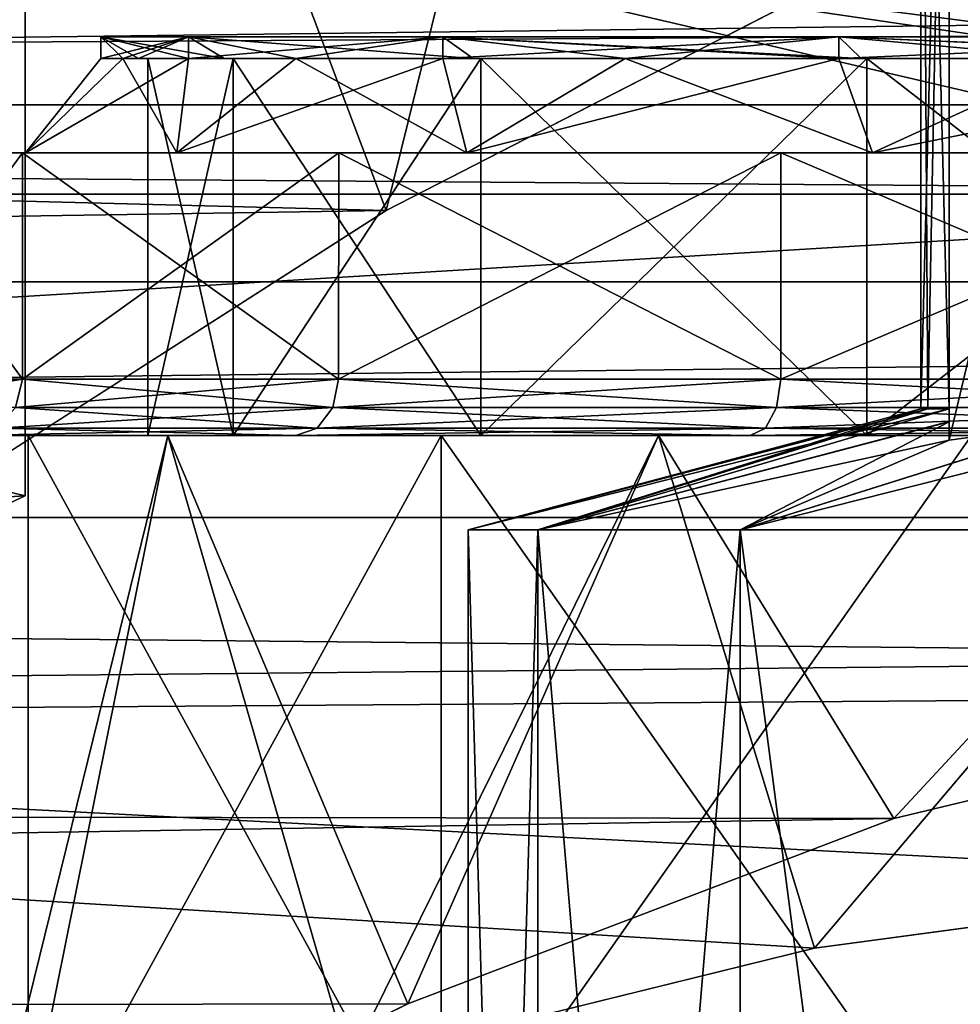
# Model space of a CAD drawing. Header units: millimetres. Extents: x -144 to 364, y -408 to 1133.
# Tile 75 of 256: x -9.93 to -4.94, y -17.77 to -12.54. Entities that reach past the tile are written whole.
import ezdxf

# ---------------------------------------------------------------- set-up
doc = ezdxf.new("R2010")
doc.units = ezdxf.units.MM
doc.header["$LTSCALE"] = 41.718519
for name, color, linetype in [('116', 7, 'CONTINUOUS'), ('117', 7, 'CONTINUOUS'), ('118', 7, 'CONTINUOUS'), ('12', 7, 'CONTINUOUS'), ('138', 7, 'CONTINUOUS'), ('141', 7, 'CONTINUOUS'), ('143', 7, 'CONTINUOUS'), ('145', 7, 'CONTINUOUS'), ('147', 7, 'CONTINUOUS'), ('148', 7, 'CONTINUOUS'), ('151', 7, 'CONTINUOUS'), ('152', 7, 'CONTINUOUS'), ('153', 7, 'CONTINUOUS'), ('154', 7, 'CONTINUOUS'), ('155', 7, 'CONTINUOUS'), ('17', 7, 'CONTINUOUS'), ('28', 7, 'CONTINUOUS'), ('677', 7, 'CONTINUOUS'), ('679', 7, 'CONTINUOUS'), ('78', 7, 'CONTINUOUS'), ('79', 7, 'CONTINUOUS'), ('803', 7, 'CONTINUOUS'), ('804', 7, 'CONTINUOUS'), ('805', 7, 'CONTINUOUS'), ('808', 7, 'CONTINUOUS'), ('810', 7, 'CONTINUOUS'), ('812', 7, 'CONTINUOUS'), ('813', 7, 'CONTINUOUS'), ('814', 7, 'CONTINUOUS'), ('815', 7, 'CONTINUOUS'), ('816', 7, 'CONTINUOUS'), ('817', 7, 'CONTINUOUS'), ('88', 7, 'CONTINUOUS')]:
    doc.layers.add(name, color=color, linetype=linetype)

msp = doc.modelspace()

# ---------------------------------------------------------------- linework, layer by layer
at = {"layer": '116', "color": 7, "linetype": 'CONTINUOUS', "true_color": 0xaaaaaa}
for points in [[(-75, -11.5515, 16.3267), (-75, -13.4696, 14.7841), (75, -11.5515, 16.3267), (-75, -11.5515, 16.3267)], [(75, -11.5515, 16.3267), (-75, -13.4696, 14.7841), (75, -13.4696, 14.7841), (75, -11.5515, 16.3267)], [(-75, -13.4696, 14.7841), (-75, -15.1837, 13.0175), (75, -13.4696, 14.7841), (-75, -13.4696, 14.7841)], [(75, -13.4696, 14.7841), (-75, -15.1837, 13.0175), (75, -15.1837, 13.0175), (75, -13.4696, 14.7841)], [(0, -15.9245, 12.1), (-75, -15.1837, 13.0175), (-75, -16.6678, 11.0538), (0, -15.9245, 12.1)], [(-75, -15.1837, 13.0175), (0, -15.9245, 12.1), (75, -15.1837, 13.0175), (-75, -15.1837, 13.0175)], [(-2.6152, -16.1378, 11.814), (0, -15.9245, 12.1), (-75, -16.6678, 11.0538), (-2.6152, -16.1378, 11.814)], [(-5.2932, -16.7812, 10.8808), (-2.6152, -16.1378, 11.814), (-75, -16.6678, 11.0538), (-5.2932, -16.7812, 10.8808)], [(-5.2932, -16.7812, 10.8808), (-75, -16.6678, 11.0538), (-75, -17.8994, 8.9226), (-5.2932, -16.7812, 10.8808)], [(-7.8703, -17.7632, 9.1907), (-5.2932, -16.7812, 10.8808), (-75, -17.8994, 8.9226), (-7.8703, -17.7632, 9.1907)], [(-9.9551, -18.7802, 6.8779), (-7.8703, -17.7632, 9.1907), (-75, -17.8994, 8.9226), (-9.9551, -18.7802, 6.8779)]]:
    msp.add_3dface(points, dxfattribs=at)
at = {"layer": '117', "color": 7, "linetype": 'CONTINUOUS', "true_color": 0xaaaaaa}
for points in [[(-2.934, -17.0946, -11.7389), (-5.7148, -17.4675, -10.6654), (-63.605, -13.9334, -20.8398), (-2.934, -17.0946, -11.7389)], [(63.605, -13.9334, -20.8398), (-2.934, -17.0946, -11.7389), (-63.605, -13.9334, -20.8398), (63.605, -13.9334, -20.8398)], [(-5.7148, -17.4675, -10.6654), (-8.1814, -18.0756, -8.9149), (-63.605, -13.9334, -20.8398), (-5.7148, -17.4675, -10.6654)], [(-8.1814, -18.0756, -8.9149), (-10.1658, -18.8927, -6.5625), (-63.605, -13.9334, -20.8398), (-8.1814, -18.0756, -8.9149)]]:
    msp.add_3dface(points, dxfattribs=at)
at = {"layer": '118', "color": 7, "linetype": 'CONTINUOUS', "true_color": 0xaaaaaa}
for points in [[(-62.4814, -12.9957, -22.9767), (-61.529, -12.2085, -24.2774), (61.5315, -12.2107, -24.2741), (-62.4814, -12.9957, -22.9767)], [(62.4826, -12.9965, -22.9752), (-62.4814, -12.9957, -22.9767), (61.5315, -12.2107, -24.2741), (62.4826, -12.9965, -22.9752)], [(63.605, -13.9334, -20.8398), (-63.605, -13.9334, -20.8398), (-62.4814, -12.9957, -22.9767), (63.605, -13.9334, -20.8398)], [(63.605, -13.9334, -20.8398), (-62.4814, -12.9957, -22.9767), (62.4826, -12.9965, -22.9752), (63.605, -13.9334, -20.8398)]]:
    msp.add_3dface(points, dxfattribs=at)
at = {"layer": '12', "color": 7, "linetype": 'CONTINUOUS', "true_color": 0xaaaaaa}
for points in [[(-9.8998, -9, -8.4258), (-67, -1.5, 1.5226), (-9.8998, -15.0696, -8.4258), (-9.8998, -9, -8.4258)], [(-9.8998, -15.0696, -8.4258), (-67, -1.5, 1.5226), (-26.2445, -16.0588, -5.5781), (-9.8998, -15.0696, -8.4258)]]:
    msp.add_3dface(points, dxfattribs=at)
at = {"layer": '138', "color": 7, "linetype": 'CONTINUOUS', "true_color": 0xaaaaaa}
for points in [[(-7.55, -15.25), (-7.1805, -15.25, 2.3331), (-7.55, -28), (-7.55, -15.25)], [(-7.55, -28), (-7.1805, -15.25, 2.3331), (-7.1805, -28.001, 2.3331), (-7.55, -28)], [(-7.1805, -15.25, 2.3331), (-6.1081, -15.25, 4.4378), (-7.1805, -28.001, 2.3331), (-7.1805, -15.25, 2.3331)], [(-7.1805, -28.001, 2.3331), (-6.1081, -15.25, 4.4378), (-6.1081, -28.0018, 4.4378), (-7.1805, -28.001, 2.3331)], [(-6.1081, -15.25, 4.4378), (-4.4378, -15.25, 6.1081), (-6.1081, -28.0018, 4.4378), (-6.1081, -15.25, 4.4378)], [(-6.1081, -28.0018, 4.4378), (-4.4378, -15.25, 6.1081), (-4.4378, -28.0025, 6.1081), (-6.1081, -28.0018, 4.4378)]]:
    msp.add_3dface(points, dxfattribs=at)
at = {"layer": '141', "color": 7, "linetype": 'CONTINUOUS', "true_color": 0xaaaaaa}
for points in [[(-11.274, -14.75, 3.3103), (-11.2741, -18.75, 3.3103), (-9.8848, -18.75, 6.3525), (-11.274, -14.75, 3.3103)], [(-9.8847, -14.75, 6.3525), (-11.274, -14.75, 3.3103), (-9.8848, -18.75, 6.3525), (-9.8847, -14.75, 6.3525)], [(-9.8847, -14.75, 6.3525), (-9.8848, -18.75, 6.3525), (-7.6946, -18.75, 8.8801), (-9.8847, -14.75, 6.3525)], [(-7.6946, -14.75, 8.8801), (-9.8847, -14.75, 6.3525), (-7.6946, -18.75, 8.8801), (-7.6946, -14.75, 8.8801)], [(-4.8811, -14.75, 10.6882), (-7.6946, -14.75, 8.8801), (-4.8811, -18.75, 10.6882), (-4.8811, -14.75, 10.6882)], [(-7.6946, -14.75, 8.8801), (-7.6946, -18.75, 8.8801), (-4.8811, -18.75, 10.6882), (-7.6946, -14.75, 8.8801)]]:
    msp.add_3dface(points, dxfattribs=at)
at = {"layer": '143', "color": 7, "linetype": 'CONTINUOUS', "true_color": 0xaaaaaa}
for points in [[(-7.55, -15.25), (-7.55, -28), (-7.1805, -27.9991, -2.3331), (-7.55, -15.25)], [(-7.1805, -15.25, -2.3331), (-7.55, -15.25), (-7.1805, -27.9991, -2.3331), (-7.1805, -15.25, -2.3331)], [(-6.1081, -15.25, -4.4378), (-7.1805, -15.25, -2.3331), (-6.1081, -27.9983, -4.4378), (-6.1081, -15.25, -4.4378)], [(-6.1081, -27.9983, -4.4378), (-7.1805, -15.25, -2.3331), (-7.1805, -27.9991, -2.3331), (-6.1081, -27.9983, -4.4378)], [(-4.4378, -15.25, -6.1081), (-6.1081, -15.25, -4.4378), (-4.4378, -27.9976, -6.1081), (-4.4378, -15.25, -6.1081)], [(-4.4378, -27.9976, -6.1081), (-6.1081, -15.25, -4.4378), (-6.1081, -27.9983, -4.4378), (-4.4378, -27.9976, -6.1081)]]:
    msp.add_3dface(points, dxfattribs=at)
at = {"layer": '145', "color": 7, "linetype": 'CONTINUOUS', "true_color": 0xaaaaaa}
for points in [[(-11.274, -14.75, -3.3103), (-9.8848, -18.75, -6.3525), (-11.2741, -18.75, -3.3103), (-11.274, -14.75, -3.3103)], [(-11.274, -14.75, -3.3103), (-9.8847, -14.75, -6.3525), (-9.8848, -18.75, -6.3525), (-11.274, -14.75, -3.3103)], [(-9.8847, -14.75, -6.3525), (-7.6946, -14.75, -8.8801), (-9.8848, -18.75, -6.3525), (-9.8847, -14.75, -6.3525)], [(-7.6946, -14.75, -8.8801), (-7.6946, -18.75, -8.8801), (-9.8848, -18.75, -6.3525), (-7.6946, -14.75, -8.8801)], [(-7.6946, -14.75, -8.8801), (-4.8811, -14.75, -10.6882), (-7.6946, -18.75, -8.8801), (-7.6946, -14.75, -8.8801)], [(-4.8811, -14.75, -10.6882), (-4.8811, -18.75, -10.6882), (-7.6946, -18.75, -8.8801), (-4.8811, -14.75, -10.6882)]]:
    msp.add_3dface(points, dxfattribs=at)
at = {"layer": '147', "color": 7, "linetype": 'CONTINUOUS', "true_color": 0xaaaaaa}
for points in [[(-7.1805, -15.25, 2.3331), (-7.55, -15.25), (-5, -14.6069, 1.2339), (-7.1805, -15.25, 2.3331)], [(-7.55, -15.25), (-5.15, -14.6069), (-5.1124, -14.6069, 0.6215), (-7.55, -15.25)], [(-5, -14.6069, 1.2339), (-7.55, -15.25), (-5.1124, -14.6069, 0.6215), (-5, -14.6069, 1.2339)], [(-5, -14.6757, 2.0571), (-7.1805, -15.25, 2.3331), (-5, -14.6069, 1.2339), (-5, -14.6757, 2.0571)], [(-4.4378, -15.25, 6.1081), (-6.1081, -15.25, 4.4378), (-3.5686, -14.6069, 3.7132), (-4.4378, -15.25, 6.1081)], [(-3.5686, -14.6069, 3.7132), (-6.1081, -15.25, 4.4378), (-4.2839, -14.676, 3.3002), (-3.5686, -14.6069, 3.7132)], [(-5, -14.774, 2.8868), (-7.1805, -15.25, 2.3331), (-5, -14.6757, 2.0571), (-5, -14.774, 2.8868)], [(-4.2839, -14.676, 3.3002), (-6.1081, -15.25, 4.4378), (-5, -14.774, 2.8868), (-4.2839, -14.676, 3.3002)], [(-6.1081, -15.25, 4.4378), (-7.1805, -15.25, 2.3331), (-5, -14.774, 2.8868), (-6.1081, -15.25, 4.4378)]]:
    msp.add_3dface(points, dxfattribs=at)
at = {"layer": '148', "color": 7, "linetype": 'CONTINUOUS', "true_color": 0xaaaaaa}
for points in [[(-7.55, -15.25), (-7.1805, -15.25, -2.3331), (-5.15, -14.6069), (-7.55, -15.25)], [(-5.15, -14.6069), (-7.1805, -15.25, -2.3331), (-5.1124, -14.6069, -0.6215), (-5.15, -14.6069)], [(-5.1124, -14.6069, -0.6215), (-7.1805, -15.25, -2.3331), (-5, -14.6069, -1.2339), (-5.1124, -14.6069, -0.6215)], [(-5, -14.6069, -1.2339), (-7.1805, -15.25, -2.3331), (-5, -14.676, -2.0599), (-5, -14.6069, -1.2339)], [(-7.1805, -15.25, -2.3331), (-6.1081, -15.25, -4.4378), (-5, -14.676, -2.0599), (-7.1805, -15.25, -2.3331)], [(-6.1081, -15.25, -4.4378), (-4.4378, -15.25, -6.1081), (-4.2815, -14.6757, -3.3016), (-6.1081, -15.25, -4.4378)], [(-5, -14.774, -2.8868), (-6.1081, -15.25, -4.4378), (-4.2815, -14.6757, -3.3016), (-5, -14.774, -2.8868)], [(-5, -14.676, -2.0599), (-6.1081, -15.25, -4.4378), (-5, -14.774, -2.8868), (-5, -14.676, -2.0599)]]:
    msp.add_3dface(points, dxfattribs=at)
at = {"layer": '151', "color": 7, "linetype": 'CONTINUOUS', "true_color": 0xaaaaaa}
for points in [[(-3.5686, -8.75, -3.7132), (-5, -8.75, -2.8868), (-5, -14.774, -2.8868), (-3.5686, -8.75, -3.7132)], [(-3.5686, -8.75, -3.7132), (-5, -14.774, -2.8868), (-4.2815, -14.6757, -3.3016), (-3.5686, -8.75, -3.7132)]]:
    msp.add_3dface(points, dxfattribs=at)
at = {"layer": '152', "color": 7, "linetype": 'CONTINUOUS', "true_color": 0xaaaaaa}
for points in [[(-5, -8.75, -2.8868), (-5, -8.75, -1.2339), (-5, -14.6069, -1.2339), (-5, -8.75, -2.8868)], [(-5, -8.75, -2.8868), (-5, -14.6069, -1.2339), (-5, -14.676, -2.0599), (-5, -8.75, -2.8868)], [(-5, -8.75, -2.8868), (-5, -14.676, -2.0599), (-5, -14.774, -2.8868), (-5, -8.75, -2.8868)]]:
    msp.add_3dface(points, dxfattribs=at)
at = {"layer": '153', "color": 7, "linetype": 'CONTINUOUS', "true_color": 0xaaaaaa}
for points in [[(-5, -8.75, -1.2339), (-5.15, -8.75), (-5, -14.6069, -1.2339), (-5, -8.75, -1.2339)], [(-5.15, -8.75), (-5, -8.75, 1.2339), (-5.15, -14.6069), (-5.15, -8.75)], [(-5.15, -8.75), (-5.15, -14.6069), (-5.1124, -14.6069, -0.6215), (-5.15, -8.75)], [(-5.15, -8.75), (-5.1124, -14.6069, -0.6215), (-5, -14.6069, -1.2339), (-5.15, -8.75)], [(-5.15, -14.6069), (-5, -8.75, 1.2339), (-5.1124, -14.6069, 0.6215), (-5.15, -14.6069)], [(-5, -8.75, 1.2339), (-5, -14.6069, 1.2339), (-5.1124, -14.6069, 0.6215), (-5, -8.75, 1.2339)]]:
    msp.add_3dface(points, dxfattribs=at)
at = {"layer": '154', "color": 7, "linetype": 'CONTINUOUS', "true_color": 0xaaaaaa}
for points in [[(-5, -8.75, 1.2339), (-5, -8.75, 2.8868), (-5, -14.774, 2.8868), (-5, -8.75, 1.2339)], [(-5, -8.75, 1.2339), (-5, -14.774, 2.8868), (-5, -14.6757, 2.0571), (-5, -8.75, 1.2339)], [(-5, -8.75, 1.2339), (-5, -14.6757, 2.0571), (-5, -14.6069, 1.2339), (-5, -8.75, 1.2339)]]:
    msp.add_3dface(points, dxfattribs=at)
at = {"layer": '155', "color": 7, "linetype": 'CONTINUOUS', "true_color": 0xaaaaaa}
for points in [[(-5, -8.75, 2.8868), (-3.5686, -8.75, 3.7132), (-3.5686, -14.6069, 3.7132), (-5, -8.75, 2.8868)], [(-5, -8.75, 2.8868), (-3.5686, -14.6069, 3.7132), (-4.2839, -14.676, 3.3002), (-5, -8.75, 2.8868)], [(-5, -8.75, 2.8868), (-4.2839, -14.676, 3.3002), (-5, -14.774, 2.8868), (-5, -8.75, 2.8868)]]:
    msp.add_3dface(points, dxfattribs=at)
at = {"layer": '17', "color": 7, "linetype": 'CONTINUOUS', "true_color": 0xaaaaaa}
for points in [[(-2.2313, 13.5478, -12.8071), (-43.7228, -16.0588, -5.5781), (-43.7228, 16.0588, -5.5781), (-2.2313, 13.5478, -12.8071)], [(-2.2313, 13.5478, -12.8071), (-2.2313, -13.5478, -12.8071), (-43.7228, -16.0588, -5.5781), (-2.2313, 13.5478, -12.8071)]]:
    msp.add_3dface(points, dxfattribs=at)
at = {"layer": '28', "color": 7, "linetype": 'CONTINUOUS', "true_color": 0xaaaaaa}
for points in [[(-11.8784, -9, -5.2825), (-9.8998, -9, -8.4258), (-11.7424, -16.0588, -5.5781), (-11.8784, -9, -5.2825)], [(-9.702, -9, 8.6529), (-11.7528, -9, 5.5562), (-10.3174, -15.0482, 7.909), (-9.702, -9, 8.6529)], [(-11.7424, -16.0588, -5.5781), (-9.8998, -9, -8.4258), (-10.9149, -15.5435, -7.0616), (-11.7424, -16.0588, -5.5781)], [(-9.8998, -9, -8.4258), (-9.8998, -15.0696, -8.4258), (-10.9149, -15.5435, -7.0616), (-9.8998, -9, -8.4258)], [(-7.9863, -13.5566, 10.2576), (-9.702, -9, 8.6529), (-10.3174, -15.0482, 7.909), (-7.9863, -13.5566, 10.2576)], [(-6.8592, -9, 11.0432), (-9.702, -9, 8.6529), (-7.9863, -13.5566, 10.2576), (-6.8592, -9, 11.0432)], [(-5.2083, -12.1296, 11.9111), (-6.8592, -9, 11.0432), (-7.9863, -13.5566, 10.2576), (-5.2083, -12.1296, 11.9111)]]:
    msp.add_3dface(points, dxfattribs=at)
at = {"layer": '677', "color": 7, "linetype": 'CONTINUOUS', "true_color": 0xaaaaaa}
for points in [[(-67, -14.4577, 8.9429), (-67, -12.0128, 12.0288), (-7.9863, -13.5566, 10.2576), (-67, -14.4577, 8.9429)], [(-67, -12.0128, 12.0288), (-5.2083, -12.1296, 11.9111), (-7.9863, -13.5566, 10.2576), (-67, -12.0128, 12.0288)], [(-67, -14.4577, 8.9429), (-7.9863, -13.5566, 10.2576), (-10.3174, -15.0482, 7.909), (-67, -14.4577, 8.9429)]]:
    msp.add_3dface(points, dxfattribs=at)
at = {"layer": '679', "color": 7, "linetype": 'CONTINUOUS', "true_color": 0xaaaaaa}
msp.add_3dface([(-9.8998, -15.0696, -8.4258), (-26.2445, -16.0588, -5.5781), (-10.9149, -15.5435, -7.0616), (-9.8998, -15.0696, -8.4258)], dxfattribs=at)
at = {"layer": '78', "color": 7, "linetype": 'CONTINUOUS', "true_color": 0xaaaaaa}
for points in [[(-11.274, -14.75, -3.3103), (-11.0065, -14.75, -5.0265), (-9.8847, -14.75, -6.3525), (-11.274, -14.75, -3.3103)], [(-9.8847, -14.75, 6.3525), (-11.0065, -14.75, 5.0265), (-11.274, -14.75, 3.3103), (-9.8847, -14.75, 6.3525)], [(-11.0065, -14.75, -5.0265), (-9.1446, -14.75, -7.9238), (-9.8847, -14.75, -6.3525), (-11.0065, -14.75, -5.0265)], [(-9.1446, -14.75, 7.9238), (-11.0065, -14.75, 5.0265), (-9.8847, -14.75, 6.3525), (-9.1446, -14.75, 7.9238)], [(-9.8847, -14.75, -6.3525), (-9.1446, -14.75, -7.9238), (-7.6946, -14.75, -8.8801), (-9.8847, -14.75, -6.3525)], [(-7.6946, -14.75, 8.8801), (-9.1446, -14.75, 7.9238), (-9.8847, -14.75, 6.3525), (-7.6946, -14.75, 8.8801)], [(-9.1446, -14.75, -7.9238), (-6.5417, -14.75, -10.1792), (-7.6946, -14.75, -8.8801), (-9.1446, -14.75, -7.9238)], [(-6.5417, -14.75, 10.1792), (-9.1446, -14.75, 7.9238), (-7.6946, -14.75, 8.8801), (-6.5417, -14.75, 10.1792)], [(-7.6946, -14.75, -8.8801), (-6.5417, -14.75, -10.1792), (-4.8811, -14.75, -10.6882), (-7.6946, -14.75, -8.8801)], [(-4.8811, -14.75, 10.6882), (-6.5417, -14.75, 10.1792), (-7.6946, -14.75, 8.8801), (-4.8811, -14.75, 10.6882)], [(-6.5417, -14.75, -10.1792), (-3.409, -14.75, -11.6099), (-4.8811, -14.75, -10.6882), (-6.5417, -14.75, -10.1792)], [(-3.409, -14.75, 11.6099), (-6.5417, -14.75, 10.1792), (-4.8811, -14.75, 10.6882), (-3.409, -14.75, 11.6099)]]:
    msp.add_3dface(points, dxfattribs=at)
at = {"layer": '79', "color": 7, "linetype": 'CONTINUOUS', "true_color": 0xaaaaaa}
for points in [[(-9.1446, -14.75, -7.9238), (-11.0065, -14.75, -5.0265), (-10.1658, -18.8927, -6.5625), (-9.1446, -14.75, -7.9238)], [(-11.0065, -14.75, 5.0265), (-9.1446, -14.75, 7.9238), (-9.9551, -18.7802, 6.8779), (-11.0065, -14.75, 5.0265)], [(-8.1814, -18.0756, -8.9149), (-9.1446, -14.75, -7.9238), (-10.1658, -18.8927, -6.5625), (-8.1814, -18.0756, -8.9149)], [(-9.9551, -18.7802, 6.8779), (-9.1446, -14.75, 7.9238), (-7.8703, -17.7632, 9.1907), (-9.9551, -18.7802, 6.8779)], [(-6.5417, -14.75, -10.1792), (-9.1446, -14.75, -7.9238), (-8.1814, -18.0756, -8.9149), (-6.5417, -14.75, -10.1792)], [(-9.1446, -14.75, 7.9238), (-6.5417, -14.75, 10.1792), (-7.8703, -17.7632, 9.1907), (-9.1446, -14.75, 7.9238)], [(-5.7148, -17.4675, -10.6654), (-6.5417, -14.75, -10.1792), (-8.1814, -18.0756, -8.9149), (-5.7148, -17.4675, -10.6654)], [(-7.8703, -17.7632, 9.1907), (-6.5417, -14.75, 10.1792), (-5.2932, -16.7812, 10.8808), (-7.8703, -17.7632, 9.1907)], [(-3.409, -14.75, -11.6099), (-6.5417, -14.75, -10.1792), (-5.7148, -17.4675, -10.6654), (-3.409, -14.75, -11.6099)], [(-6.5417, -14.75, 10.1792), (-3.409, -14.75, 11.6099), (-5.2932, -16.7812, 10.8808), (-6.5417, -14.75, 10.1792)], [(-2.934, -17.0946, -11.7389), (-3.409, -14.75, -11.6099), (-5.7148, -17.4675, -10.6654), (-2.934, -17.0946, -11.7389)], [(-5.2932, -16.7812, 10.8808), (-3.409, -14.75, 11.6099), (-2.6152, -16.1378, 11.814), (-5.2932, -16.7812, 10.8808)]]:
    msp.add_3dface(points, dxfattribs=at)
at = {"layer": '803', "color": 7, "linetype": 'CONTINUOUS', "true_color": 0xaaaaaa}
for points in [[(-9.5, -12.6345), (-9.035, -12.6345, 2.9357), (-9.5, -12.75, 0), (-9.5, -12.6345)], [(-9.5, -12.75, 0), (-9.035, -12.6345, 2.9357), (-9.383, -12.75, 1.4861), (-9.5, -12.75, 0)], [(-9.035, -12.6345, -2.9357), (-9.5, -12.6345), (-9.035, -12.75, -2.9357), (-9.035, -12.6345, -2.9357)], [(-9.035, -12.75, -2.9357), (-9.5, -12.6345), (-9.383, -12.75, -1.4861), (-9.035, -12.75, -2.9357)], [(-9.383, -12.75, -1.4861), (-9.5, -12.6345), (-9.5, -12.75, 0), (-9.383, -12.75, -1.4861)], [(-9.383, -12.75, 1.4861), (-9.035, -12.6345, 2.9357), (-9.035, -12.75, 2.9357), (-9.383, -12.75, 1.4861)], [(-9.035, -12.6345, 2.9357), (-7.6857, -12.6345, 5.584), (-9.035, -12.75, 2.9357), (-9.035, -12.6345, 2.9357)], [(-9.035, -12.75, 2.9357), (-7.6857, -12.6345, 5.584), (-8.4646, -12.75, 4.3129), (-9.035, -12.75, 2.9357)], [(-7.6857, -12.6345, -5.584), (-9.035, -12.6345, -2.9357), (-8.4646, -12.75, -4.3129), (-7.6857, -12.6345, -5.584)], [(-8.4646, -12.75, -4.3129), (-9.035, -12.6345, -2.9357), (-9.035, -12.75, -2.9357), (-8.4646, -12.75, -4.3129)], [(-8.4646, -12.75, 4.3129), (-7.6857, -12.6345, 5.584), (-7.6856, -12.75, 5.584), (-8.4646, -12.75, 4.3129)], [(-7.6856, -12.75, -5.584), (-7.6857, -12.6345, -5.584), (-8.4646, -12.75, -4.3129), (-7.6856, -12.75, -5.584)], [(-7.6857, -12.6345, 5.584), (-5.584, -12.6345, 7.6857), (-7.6856, -12.75, 5.584), (-7.6857, -12.6345, 5.584)], [(-5.584, -12.6345, -7.6857), (-7.6857, -12.6345, -5.584), (-5.584, -12.75, -7.6857), (-5.584, -12.6345, -7.6857)], [(-5.584, -12.75, -7.6857), (-7.6857, -12.6345, -5.584), (-6.7175, -12.75, -6.7175), (-5.584, -12.75, -7.6857)], [(-6.7175, -12.75, -6.7175), (-7.6857, -12.6345, -5.584), (-7.6856, -12.75, -5.584), (-6.7175, -12.75, -6.7175)], [(-7.6856, -12.75, 5.584), (-5.584, -12.6345, 7.6857), (-6.7175, -12.75, 6.7175), (-7.6856, -12.75, 5.584)], [(-6.7175, -12.75, 6.7175), (-5.584, -12.6345, 7.6857), (-5.584, -12.75, 7.6857), (-6.7175, -12.75, 6.7175)], [(-5.584, -12.6345, 7.6857), (-2.9357, -12.6345, 9.035), (-5.584, -12.75, 7.6857), (-5.584, -12.6345, 7.6857)], [(-5.584, -12.75, 7.6857), (-2.9357, -12.6345, 9.035), (-4.3129, -12.75, 8.4646), (-5.584, -12.75, 7.6857)], [(-2.9357, -12.6345, -9.035), (-5.584, -12.6345, -7.6857), (-2.9357, -12.75, -9.035), (-2.9357, -12.6345, -9.035)], [(-2.9357, -12.75, -9.035), (-5.584, -12.6345, -7.6857), (-4.3129, -12.75, -8.4646), (-2.9357, -12.75, -9.035)], [(-4.3129, -12.75, -8.4646), (-5.584, -12.6345, -7.6857), (-5.584, -12.75, -7.6857), (-4.3129, -12.75, -8.4646)]]:
    msp.add_3dface(points, dxfattribs=at)
at = {"layer": '804', "color": 7, "linetype": 'CONTINUOUS', "true_color": 0xaaaaaa}
for points in [[(-10.7891, -13.25, -1.5512), (-9.915, -13.25, -4.528), (-10.7891, -13.25, 1.5512), (-10.7891, -13.25, -1.5512)], [(-10.7891, -13.25, 1.5512), (-9.915, -13.25, -4.528), (-9.915, -13.25, 4.528), (-10.7891, -13.25, 1.5512)], [(-9.915, -13.25, -4.528), (-8.2376, -13.25, -7.138), (-9.8982, -13.25, -1.4231), (-9.915, -13.25, -4.528)], [(-9.915, -13.25, 4.528), (-9.915, -13.25, -4.528), (-9.8982, -13.25, -1.4231), (-9.915, -13.25, 4.528)], [(-8.2376, -13.25, 7.138), (-9.915, -13.25, 4.528), (-9.0963, -13.25, 4.1542), (-8.2376, -13.25, 7.138)], [(-9.0963, -13.25, 4.1542), (-9.915, -13.25, 4.528), (-9.8982, -13.25, 1.4231), (-9.0963, -13.25, 4.1542)], [(-9.8982, -13.25, 1.4231), (-9.915, -13.25, 4.528), (-9.8982, -13.25, -1.4231), (-9.8982, -13.25, 1.4231)], [(-9.8982, -13.25, -1.4231), (-8.2376, -13.25, -7.138), (-9.0963, -13.25, -4.1542), (-9.8982, -13.25, -1.4231)], [(-9.0963, -13.25, -4.1542), (-8.2376, -13.25, -7.138), (-7.5575, -13.25, -6.5486), (-9.0963, -13.25, -4.1542)], [(-7.5575, -13.25, 6.5486), (-8.2376, -13.25, 7.138), (-9.0963, -13.25, 4.1542), (-7.5575, -13.25, 6.5486)], [(-8.2376, -13.25, -7.138), (-5.893, -13.25, -9.1696), (-7.5575, -13.25, -6.5486), (-8.2376, -13.25, -7.138)], [(-5.893, -13.25, 9.1696), (-8.2376, -13.25, 7.138), (-7.5575, -13.25, 6.5486), (-5.893, -13.25, 9.1696)], [(-7.5575, -13.25, -6.5486), (-5.893, -13.25, -9.1696), (-5.4064, -13.25, -8.4125), (-7.5575, -13.25, -6.5486)], [(-5.4064, -13.25, 8.4125), (-5.893, -13.25, 9.1696), (-7.5575, -13.25, 6.5486), (-5.4064, -13.25, 8.4125)], [(-5.893, -13.25, -9.1696), (-3.0709, -13.25, -10.4585), (-5.4064, -13.25, -8.4125), (-5.893, -13.25, -9.1696)], [(-3.0709, -13.25, 10.4585), (-5.893, -13.25, 9.1696), (-5.4064, -13.25, 8.4125), (-3.0709, -13.25, 10.4585)], [(-5.4064, -13.25, -8.4125), (-3.0709, -13.25, -10.4585), (-2.8174, -13.25, -9.5949), (-5.4064, -13.25, -8.4125)], [(-2.8174, -13.25, 9.5949), (-3.0709, -13.25, 10.4585), (-5.4064, -13.25, 8.4125), (-2.8174, -13.25, 9.5949)]]:
    msp.add_3dface(points, dxfattribs=at)
at = {"layer": '805', "color": 7, "linetype": 'CONTINUOUS', "true_color": 0xaaaaaa}
for points in [[(-9.915, -13.25, -4.528), (-10.7891, -13.25, -1.5512), (-9.915, -14.45, -4.528), (-9.915, -13.25, -4.528)], [(-9.915, -14.45, -4.528), (-10.7891, -13.25, -1.5512), (-10.7891, -14.45, -1.5512), (-9.915, -14.45, -4.528)], [(-10.7891, -13.25, 1.5512), (-9.915, -13.25, 4.528), (-10.7891, -14.45, 1.5512), (-10.7891, -13.25, 1.5512)], [(-10.7891, -14.45, 1.5512), (-9.915, -13.25, 4.528), (-9.915, -14.45, 4.528), (-10.7891, -14.45, 1.5512)], [(-8.2376, -13.25, -7.138), (-9.915, -13.25, -4.528), (-8.2377, -14.45, -7.138), (-8.2376, -13.25, -7.138)], [(-8.2377, -14.45, -7.138), (-9.915, -13.25, -4.528), (-9.915, -14.45, -4.528), (-8.2377, -14.45, -7.138)], [(-9.915, -13.25, 4.528), (-8.2376, -13.25, 7.138), (-9.915, -14.45, 4.528), (-9.915, -13.25, 4.528)], [(-9.915, -14.45, 4.528), (-8.2376, -13.25, 7.138), (-8.2377, -14.45, 7.138), (-9.915, -14.45, 4.528)], [(-5.893, -14.45, -9.1697), (-8.2376, -13.25, -7.138), (-8.2377, -14.45, -7.138), (-5.893, -14.45, -9.1697)], [(-8.2376, -13.25, 7.138), (-5.893, -13.25, 9.1696), (-8.2377, -14.45, 7.138), (-8.2376, -13.25, 7.138)], [(-8.2377, -14.45, 7.138), (-5.893, -13.25, 9.1696), (-5.893, -14.45, 9.1697), (-8.2377, -14.45, 7.138)], [(-5.893, -13.25, -9.1696), (-8.2376, -13.25, -7.138), (-5.893, -14.45, -9.1697), (-5.893, -13.25, -9.1696)], [(-3.0709, -13.25, -10.4585), (-5.893, -13.25, -9.1696), (-3.0709, -14.45, -10.4585), (-3.0709, -13.25, -10.4585)], [(-3.0709, -14.45, -10.4585), (-5.893, -13.25, -9.1696), (-5.893, -14.45, -9.1697), (-3.0709, -14.45, -10.4585)], [(-5.893, -13.25, 9.1696), (-3.0709, -13.25, 10.4585), (-5.893, -14.45, 9.1697), (-5.893, -13.25, 9.1696)], [(-5.893, -14.45, 9.1697), (-3.0709, -13.25, 10.4585), (-3.0709, -14.45, 10.4585), (-5.893, -14.45, 9.1697)]]:
    msp.add_3dface(points, dxfattribs=at)
at = {"layer": '808', "color": 7, "linetype": 'CONTINUOUS', "true_color": 0xaaaaaa}
for points in [[(-9.383, -12.75, -1.4861), (-9.5, -12.75, 0), (-9.8982, -13.25, -1.4231), (-9.383, -12.75, -1.4861)], [(-9.383, -12.75, -1.4861), (-9.8982, -13.25, -1.4231), (-9.0963, -13.25, -4.1542), (-9.383, -12.75, -1.4861)], [(-9.5, -12.75, 0), (-9.383, -12.75, 1.4861), (-9.8982, -13.25, 1.4231), (-9.5, -12.75, 0)], [(-9.5, -12.75, 0), (-9.8982, -13.25, 1.4231), (-9.8982, -13.25, -1.4231), (-9.5, -12.75, 0)], [(-9.383, -12.75, 1.4861), (-9.035, -12.75, 2.9357), (-9.8982, -13.25, 1.4231), (-9.383, -12.75, 1.4861)], [(-9.035, -12.75, 2.9357), (-9.0963, -13.25, 4.1542), (-9.8982, -13.25, 1.4231), (-9.035, -12.75, 2.9357)], [(-9.035, -12.75, -2.9357), (-9.383, -12.75, -1.4861), (-9.0963, -13.25, -4.1542), (-9.035, -12.75, -2.9357)], [(-8.4646, -12.75, -4.3129), (-9.035, -12.75, -2.9357), (-9.0963, -13.25, -4.1542), (-8.4646, -12.75, -4.3129)], [(-8.4646, -12.75, -4.3129), (-9.0963, -13.25, -4.1542), (-7.5575, -13.25, -6.5486), (-8.4646, -12.75, -4.3129)], [(-9.035, -12.75, 2.9357), (-8.4646, -12.75, 4.3129), (-9.0963, -13.25, 4.1542), (-9.035, -12.75, 2.9357)], [(-8.4646, -12.75, 4.3129), (-7.6856, -12.75, 5.584), (-9.0963, -13.25, 4.1542), (-8.4646, -12.75, 4.3129)], [(-7.6856, -12.75, 5.584), (-7.5575, -13.25, 6.5486), (-9.0963, -13.25, 4.1542), (-7.6856, -12.75, 5.584)], [(-7.6856, -12.75, -5.584), (-8.4646, -12.75, -4.3129), (-7.5575, -13.25, -6.5486), (-7.6856, -12.75, -5.584)], [(-6.7175, -12.75, -6.7175), (-7.6856, -12.75, -5.584), (-7.5575, -13.25, -6.5486), (-6.7175, -12.75, -6.7175)], [(-7.6856, -12.75, 5.584), (-6.7175, -12.75, 6.7175), (-7.5575, -13.25, 6.5486), (-7.6856, -12.75, 5.584)], [(-6.7175, -12.75, -6.7175), (-7.5575, -13.25, -6.5486), (-5.4064, -13.25, -8.4125), (-6.7175, -12.75, -6.7175)], [(-6.7175, -12.75, 6.7175), (-5.584, -12.75, 7.6857), (-7.5575, -13.25, 6.5486), (-6.7175, -12.75, 6.7175)], [(-5.584, -12.75, 7.6857), (-5.4064, -13.25, 8.4125), (-7.5575, -13.25, 6.5486), (-5.584, -12.75, 7.6857)], [(-5.584, -12.75, -7.6857), (-6.7175, -12.75, -6.7175), (-5.4064, -13.25, -8.4125), (-5.584, -12.75, -7.6857)], [(-4.3129, -12.75, -8.4646), (-5.584, -12.75, -7.6857), (-5.4064, -13.25, -8.4125), (-4.3129, -12.75, -8.4646)], [(-5.584, -12.75, 7.6857), (-4.3129, -12.75, 8.4646), (-5.4064, -13.25, 8.4125), (-5.584, -12.75, 7.6857)], [(-4.3129, -12.75, -8.4646), (-5.4064, -13.25, -8.4125), (-2.8174, -13.25, -9.5949), (-4.3129, -12.75, -8.4646)], [(-4.3129, -12.75, 8.4646), (-2.9357, -12.75, 9.035), (-5.4064, -13.25, 8.4125), (-4.3129, -12.75, 8.4646)], [(-2.9357, -12.75, 9.035), (-2.8174, -13.25, 9.5949), (-5.4064, -13.25, 8.4125), (-2.9357, -12.75, 9.035)]]:
    msp.add_3dface(points, dxfattribs=at)
at = {"layer": '810', "color": 7, "linetype": 'CONTINUOUS', "true_color": 0xaaaaaa}
for points in [[(-10.7891, -14.45, 1.5512), (-9.915, -14.45, 4.528), (-10.8288, -14.5999, 1.5569), (-10.7891, -14.45, 1.5512)], [(-9.915, -14.45, 4.528), (-9.9515, -14.5999, 4.5447), (-10.8288, -14.5999, 1.5569), (-9.915, -14.45, 4.528)], [(-9.915, -14.45, -4.528), (-10.7891, -14.45, -1.5512), (-9.9515, -14.5999, -4.5447), (-9.915, -14.45, -4.528)], [(-9.915, -14.45, -4.528), (-9.9515, -14.5999, -4.5447), (-8.268, -14.5999, -7.1643), (-9.915, -14.45, -4.528)], [(-9.915, -14.45, 4.528), (-8.2377, -14.45, 7.138), (-9.9515, -14.5999, 4.5447), (-9.915, -14.45, 4.528)], [(-8.2377, -14.45, 7.138), (-8.268, -14.5999, 7.1643), (-9.9515, -14.5999, 4.5447), (-8.2377, -14.45, 7.138)], [(-8.2377, -14.45, -7.138), (-9.915, -14.45, -4.528), (-8.268, -14.5999, -7.1643), (-8.2377, -14.45, -7.138)], [(-8.2377, -14.45, -7.138), (-8.268, -14.5999, -7.1643), (-5.9147, -14.5999, -9.2034), (-8.2377, -14.45, -7.138)], [(-8.2377, -14.45, 7.138), (-5.893, -14.45, 9.1697), (-8.268, -14.5999, 7.1643), (-8.2377, -14.45, 7.138)], [(-5.893, -14.45, 9.1697), (-5.9147, -14.5999, 9.2034), (-8.268, -14.5999, 7.1643), (-5.893, -14.45, 9.1697)], [(-5.893, -14.45, -9.1697), (-8.2377, -14.45, -7.138), (-5.9147, -14.5999, -9.2034), (-5.893, -14.45, -9.1697)], [(-5.893, -14.45, -9.1697), (-5.9147, -14.5999, -9.2034), (-3.0822, -14.5999, -10.497), (-5.893, -14.45, -9.1697)], [(-5.893, -14.45, 9.1697), (-3.0709, -14.45, 10.4585), (-5.9147, -14.5999, 9.2034), (-5.893, -14.45, 9.1697)], [(-3.0709, -14.45, 10.4585), (-3.0822, -14.5999, 10.497), (-5.9147, -14.5999, 9.2034), (-3.0709, -14.45, 10.4585)], [(-3.0709, -14.45, -10.4585), (-5.893, -14.45, -9.1697), (-3.0822, -14.5999, -10.497), (-3.0709, -14.45, -10.4585)], [(-8.351, -14.7098, 7.2362), (-10.0514, -14.7098, 4.5903), (-8.268, -14.5999, 7.1643), (-8.351, -14.7098, 7.2362)], [(-8.268, -14.5999, 7.1643), (-10.0514, -14.7098, 4.5903), (-9.9515, -14.5999, 4.5447), (-8.268, -14.5999, 7.1643)], [(-10.0514, -14.7098, -4.5903), (-8.351, -14.7098, -7.2362), (-9.9515, -14.5999, -4.5447), (-10.0514, -14.7098, -4.5903)], [(-9.9515, -14.5999, -4.5447), (-8.351, -14.7098, -7.2362), (-8.268, -14.5999, -7.1643), (-9.9515, -14.5999, -4.5447)], [(-5.9741, -14.7098, 9.2959), (-8.351, -14.7098, 7.2362), (-5.9147, -14.5999, 9.2034), (-5.9741, -14.7098, 9.2959)], [(-5.9147, -14.5999, 9.2034), (-8.351, -14.7098, 7.2362), (-8.268, -14.5999, 7.1643), (-5.9147, -14.5999, 9.2034)], [(-8.351, -14.7098, -7.2362), (-5.9741, -14.7098, -9.2959), (-8.268, -14.5999, -7.1643), (-8.351, -14.7098, -7.2362)], [(-8.268, -14.5999, -7.1643), (-5.9741, -14.7098, -9.2959), (-5.9147, -14.5999, -9.2034), (-8.268, -14.5999, -7.1643)], [(-3.1131, -14.7098, 10.6024), (-5.9741, -14.7098, 9.2959), (-3.0822, -14.5999, 10.497), (-3.1131, -14.7098, 10.6024)], [(-3.0822, -14.5999, 10.497), (-5.9741, -14.7098, 9.2959), (-5.9147, -14.5999, 9.2034), (-3.0822, -14.5999, 10.497)], [(-5.9741, -14.7098, -9.2959), (-3.1131, -14.7098, -10.6024), (-5.9147, -14.5999, -9.2034), (-5.9741, -14.7098, -9.2959)], [(-5.9147, -14.5999, -9.2034), (-3.1131, -14.7098, -10.6024), (-3.0822, -14.5999, -10.497), (-5.9147, -14.5999, -9.2034)], [(-10.0514, -14.7098, 4.5903), (-8.351, -14.7098, 7.2362), (-10.1879, -14.75, 4.6526), (-10.0514, -14.7098, 4.5903)], [(-10.1879, -14.75, 4.6526), (-8.351, -14.7098, 7.2362), (-8.4644, -14.75, 7.3344), (-10.1879, -14.75, 4.6526)], [(-8.4644, -14.75, -7.3344), (-10.0514, -14.7098, -4.5903), (-10.1879, -14.75, -4.6526), (-8.4644, -14.75, -7.3344)], [(-8.351, -14.7098, -7.2362), (-10.0514, -14.7098, -4.5903), (-8.4644, -14.75, -7.3344), (-8.351, -14.7098, -7.2362)], [(-8.351, -14.7098, 7.2362), (-5.9741, -14.7098, 9.2959), (-8.4644, -14.75, 7.3344), (-8.351, -14.7098, 7.2362)], [(-8.4644, -14.75, 7.3344), (-5.9741, -14.7098, 9.2959), (-6.0552, -14.75, 9.422), (-8.4644, -14.75, 7.3344)], [(-6.0552, -14.75, -9.422), (-8.351, -14.7098, -7.2362), (-8.4644, -14.75, -7.3344), (-6.0552, -14.75, -9.422)], [(-5.9741, -14.7098, -9.2959), (-8.351, -14.7098, -7.2362), (-6.0552, -14.75, -9.422), (-5.9741, -14.7098, -9.2959)], [(-5.9741, -14.7098, 9.2959), (-3.1131, -14.7098, 10.6024), (-6.0552, -14.75, 9.422), (-5.9741, -14.7098, 9.2959)], [(-6.0552, -14.75, 9.422), (-3.1131, -14.7098, 10.6024), (-3.1554, -14.75, 10.7463), (-6.0552, -14.75, 9.422)], [(-3.1554, -14.75, -10.7463), (-5.9741, -14.7098, -9.2959), (-6.0552, -14.75, -9.422), (-3.1554, -14.75, -10.7463)], [(-3.1131, -14.7098, -10.6024), (-5.9741, -14.7098, -9.2959), (-3.1554, -14.75, -10.7463), (-3.1131, -14.7098, -10.6024)]]:
    msp.add_3dface(points, dxfattribs=at)
at = {"layer": '812', "color": 7, "linetype": 'CONTINUOUS', "true_color": 0xaaaaaa}
for points in [[(-8.4644, -14.75, -7.3344), (-10.1879, -14.75, -4.6526), (-8.7973, -14.75, -2.8583), (-8.4644, -14.75, -7.3344)], [(-10.1879, -14.75, -4.6526), (-10.1879, -14.75, 4.6526), (-8.4644, -14.75, 7.3344), (-10.1879, -14.75, -4.6526)], [(-10.1879, -14.75, -4.6526), (-8.4644, -14.75, 7.3344), (-9.25, -14.75), (-10.1879, -14.75, -4.6526)], [(-8.7973, -14.75, -2.8583), (-10.1879, -14.75, -4.6526), (-9.25, -14.75), (-8.7973, -14.75, -2.8583)], [(-9.25, -14.75), (-8.4644, -14.75, 7.3344), (-8.7973, -14.75, 2.8583), (-9.25, -14.75)], [(-7.4834, -14.75, -5.437), (-8.4644, -14.75, -7.3344), (-8.7973, -14.75, -2.8583), (-7.4834, -14.75, -5.437)], [(-8.7973, -14.75, 2.8583), (-8.4644, -14.75, 7.3344), (-7.4834, -14.75, 5.437), (-8.7973, -14.75, 2.8583)], [(-6.0552, -14.75, -9.422), (-8.4644, -14.75, -7.3344), (-7.4834, -14.75, -5.437), (-6.0552, -14.75, -9.422)], [(-8.4644, -14.75, 7.3344), (-6.0552, -14.75, 9.422), (-7.4834, -14.75, 5.437), (-8.4644, -14.75, 7.3344)], [(-5.437, -14.75, -7.4834), (-6.0552, -14.75, -9.422), (-7.4834, -14.75, -5.437), (-5.437, -14.75, -7.4834)], [(-7.4834, -14.75, 5.437), (-6.0552, -14.75, 9.422), (-5.437, -14.75, 7.4834), (-7.4834, -14.75, 5.437)], [(-3.1554, -14.75, -10.7463), (-6.0552, -14.75, -9.422), (-5.437, -14.75, -7.4834), (-3.1554, -14.75, -10.7463)], [(-6.0552, -14.75, 9.422), (-3.1554, -14.75, 10.7463), (-5.437, -14.75, 7.4834), (-6.0552, -14.75, 9.422)], [(-2.8583, -14.75, -8.7973), (-3.1554, -14.75, -10.7463), (-5.437, -14.75, -7.4834), (-2.8583, -14.75, -8.7973)], [(-5.437, -14.75, 7.4834), (-3.1554, -14.75, 10.7463), (-2.8583, -14.75, 8.7973), (-5.437, -14.75, 7.4834)]]:
    msp.add_3dface(points, dxfattribs=at)
at = {"layer": '813', "color": 7, "linetype": 'CONTINUOUS', "true_color": 0xaaaaaa}
for points in [[(-9.25, -14.75), (-8.7973, -14.75, 2.8583), (-9.25, -12.75), (-9.25, -14.75)], [(-9.25, -12.75), (-8.7973, -14.75, 2.8583), (-8.7973, -12.75, 2.8583), (-9.25, -12.75)], [(-8.7973, -14.75, 2.8583), (-7.4834, -14.75, 5.437), (-8.7973, -12.75, 2.8583), (-8.7973, -14.75, 2.8583)], [(-8.7973, -12.75, 2.8583), (-7.4834, -14.75, 5.437), (-7.4834, -12.75, 5.437), (-8.7973, -12.75, 2.8583)], [(-7.4834, -14.75, 5.437), (-5.437, -14.75, 7.4834), (-7.4834, -12.75, 5.437), (-7.4834, -14.75, 5.437)], [(-7.4834, -12.75, 5.437), (-5.437, -14.75, 7.4834), (-5.437, -12.75, 7.4834), (-7.4834, -12.75, 5.437)], [(-5.437, -14.75, 7.4834), (-2.8583, -14.75, 8.7973), (-5.437, -12.75, 7.4834), (-5.437, -14.75, 7.4834)], [(-5.437, -12.75, 7.4834), (-2.8583, -14.75, 8.7973), (-2.8583, -12.75, 8.7973), (-5.437, -12.75, 7.4834)]]:
    msp.add_3dface(points, dxfattribs=at)
at = {"layer": '814', "color": 7, "linetype": 'CONTINUOUS', "true_color": 0xaaaaaa}
for points in [[(-9.25, -12.75), (-8.7973, -12.75, 2.8583), (-9.3, -12.75), (-9.25, -12.75)], [(-8.8449, -12.75, -2.8738), (-9.25, -12.75), (-9.3, -12.75), (-8.8449, -12.75, -2.8738)], [(-9.3, -12.75), (-8.7973, -12.75, 2.8583), (-8.8449, -12.75, 2.8738), (-9.3, -12.75)], [(-9.25, -12.75), (-8.8449, -12.75, -2.8738), (-8.7973, -12.75, -2.8583), (-9.25, -12.75)], [(-8.7973, -12.75, 2.8583), (-7.4834, -12.75, 5.437), (-8.8449, -12.75, 2.8738), (-8.7973, -12.75, 2.8583)], [(-8.8449, -12.75, 2.8738), (-7.4834, -12.75, 5.437), (-7.524, -12.75, 5.4663), (-8.8449, -12.75, 2.8738)], [(-8.8449, -12.75, -2.8738), (-7.524, -12.75, -5.4663), (-7.4834, -12.75, -5.437), (-8.8449, -12.75, -2.8738)], [(-8.7973, -12.75, -2.8583), (-8.8449, -12.75, -2.8738), (-7.4834, -12.75, -5.437), (-8.7973, -12.75, -2.8583)], [(-7.4834, -12.75, 5.437), (-5.437, -12.75, 7.4834), (-7.524, -12.75, 5.4663), (-7.4834, -12.75, 5.437)], [(-7.524, -12.75, 5.4663), (-5.437, -12.75, 7.4834), (-5.4665, -12.75, 7.5238), (-7.524, -12.75, 5.4663)], [(-7.524, -12.75, -5.4663), (-5.4665, -12.75, -7.5238), (-5.437, -12.75, -7.4834), (-7.524, -12.75, -5.4663)], [(-7.4834, -12.75, -5.437), (-7.524, -12.75, -5.4663), (-5.437, -12.75, -7.4834), (-7.4834, -12.75, -5.437)], [(-5.437, -12.75, 7.4834), (-2.8583, -12.75, 8.7973), (-5.4665, -12.75, 7.5238), (-5.437, -12.75, 7.4834)], [(-5.4665, -12.75, 7.5238), (-2.8583, -12.75, 8.7973), (-2.8739, -12.75, 8.8448), (-5.4665, -12.75, 7.5238)], [(-5.4665, -12.75, -7.5238), (-2.8739, -12.75, -8.8448), (-2.8583, -12.75, -8.7973), (-5.4665, -12.75, -7.5238)], [(-5.437, -12.75, -7.4834), (-5.4665, -12.75, -7.5238), (-2.8583, -12.75, -8.7973), (-5.437, -12.75, -7.4834)]]:
    msp.add_3dface(points, dxfattribs=at)
at = {"layer": '815', "color": 7, "linetype": 'CONTINUOUS', "true_color": 0xaaaaaa}
for points in [[(-8.7973, -14.75, -2.8583), (-9.25, -14.75), (-8.7973, -12.75, -2.8583), (-8.7973, -14.75, -2.8583)], [(-9.25, -14.75), (-9.25, -12.75), (-8.7973, -12.75, -2.8583), (-9.25, -14.75)], [(-7.4834, -14.75, -5.437), (-8.7973, -14.75, -2.8583), (-7.4834, -12.75, -5.437), (-7.4834, -14.75, -5.437)], [(-8.7973, -14.75, -2.8583), (-8.7973, -12.75, -2.8583), (-7.4834, -12.75, -5.437), (-8.7973, -14.75, -2.8583)], [(-5.437, -14.75, -7.4834), (-7.4834, -14.75, -5.437), (-5.437, -12.75, -7.4834), (-5.437, -14.75, -7.4834)], [(-7.4834, -14.75, -5.437), (-7.4834, -12.75, -5.437), (-5.437, -12.75, -7.4834), (-7.4834, -14.75, -5.437)], [(-2.8583, -14.75, -8.7973), (-5.437, -14.75, -7.4834), (-2.8583, -12.75, -8.7973), (-2.8583, -14.75, -8.7973)], [(-5.437, -14.75, -7.4834), (-5.437, -12.75, -7.4834), (-2.8583, -12.75, -8.7973), (-5.437, -14.75, -7.4834)]]:
    msp.add_3dface(points, dxfattribs=at)
at = {"layer": '816', "color": 7, "linetype": 'CONTINUOUS', "true_color": 0xaaaaaa}
for points in [[(-9.035, -12.6345, 2.9357), (-9.5, -12.6345), (-8.8449, -12.75, 2.8738), (-9.035, -12.6345, 2.9357)], [(-9.5, -12.6345), (-9.3, -12.75), (-8.8449, -12.75, 2.8738), (-9.5, -12.6345)], [(-7.6857, -12.6345, 5.584), (-9.035, -12.6345, 2.9357), (-7.524, -12.75, 5.4663), (-7.6857, -12.6345, 5.584)], [(-9.035, -12.6345, 2.9357), (-8.8449, -12.75, 2.8738), (-7.524, -12.75, 5.4663), (-9.035, -12.6345, 2.9357)], [(-5.584, -12.6345, 7.6857), (-7.6857, -12.6345, 5.584), (-5.4665, -12.75, 7.5238), (-5.584, -12.6345, 7.6857)], [(-7.6857, -12.6345, 5.584), (-7.524, -12.75, 5.4663), (-5.4665, -12.75, 7.5238), (-7.6857, -12.6345, 5.584)], [(-2.9357, -12.6345, 9.035), (-5.584, -12.6345, 7.6857), (-2.8739, -12.75, 8.8448), (-2.9357, -12.6345, 9.035)], [(-5.584, -12.6345, 7.6857), (-5.4665, -12.75, 7.5238), (-2.8739, -12.75, 8.8448), (-5.584, -12.6345, 7.6857)]]:
    msp.add_3dface(points, dxfattribs=at)
at = {"layer": '817', "color": 7, "linetype": 'CONTINUOUS', "true_color": 0xaaaaaa}
for points in [[(-9.5, -12.6345), (-9.035, -12.6345, -2.9357), (-9.3, -12.75), (-9.5, -12.6345)], [(-9.035, -12.6345, -2.9357), (-8.8449, -12.75, -2.8738), (-9.3, -12.75), (-9.035, -12.6345, -2.9357)], [(-9.035, -12.6345, -2.9357), (-7.6857, -12.6345, -5.584), (-7.524, -12.75, -5.4663), (-9.035, -12.6345, -2.9357)], [(-9.035, -12.6345, -2.9357), (-7.524, -12.75, -5.4663), (-8.8449, -12.75, -2.8738), (-9.035, -12.6345, -2.9357)], [(-7.6857, -12.6345, -5.584), (-5.584, -12.6345, -7.6857), (-5.4665, -12.75, -7.5238), (-7.6857, -12.6345, -5.584)], [(-7.6857, -12.6345, -5.584), (-5.4665, -12.75, -7.5238), (-7.524, -12.75, -5.4663), (-7.6857, -12.6345, -5.584)], [(-5.584, -12.6345, -7.6857), (-2.9357, -12.6345, -9.035), (-2.8739, -12.75, -8.8448), (-5.584, -12.6345, -7.6857)], [(-5.584, -12.6345, -7.6857), (-2.8739, -12.75, -8.8448), (-5.4665, -12.75, -7.5238), (-5.584, -12.6345, -7.6857)]]:
    msp.add_3dface(points, dxfattribs=at)
at = {"layer": '88', "color": 7, "linetype": 'CONTINUOUS', "true_color": 0xaaaaaa}
for points in [[(-43.7228, -16.0588, -5.5781), (-8.481, -12.0913, -17), (-64.462, -12.0913, -17), (-43.7228, -16.0588, -5.5781)], [(-43.7228, -16.0588, -5.5781), (-2.2313, -13.5478, -12.8071), (-8.481, -12.0913, -17), (-43.7228, -16.0588, -5.5781)], [(-2.2313, -13.5478, -12.8071), (1.0699, -13.4961, -12.9559), (-8.481, -12.0913, -17), (-2.2313, -13.5478, -12.8071)], [(1.0699, -13.4961, -12.9559), (4.3121, -13.7364, -12.264), (-8.481, -12.0913, -17), (1.0699, -13.4961, -12.9559)], [(-8.481, -12.0913, -17), (4.3121, -13.7364, -12.264), (47.5, -16.0588, -5.5781), (-8.481, -12.0913, -17)], [(47.5, -12.0913, -17), (-8.481, -12.0913, -17), (47.5, -16.0588, -5.5781), (47.5, -12.0913, -17)]]:
    msp.add_3dface(points, dxfattribs=at)

doc.saveas('drawing.dxf')
